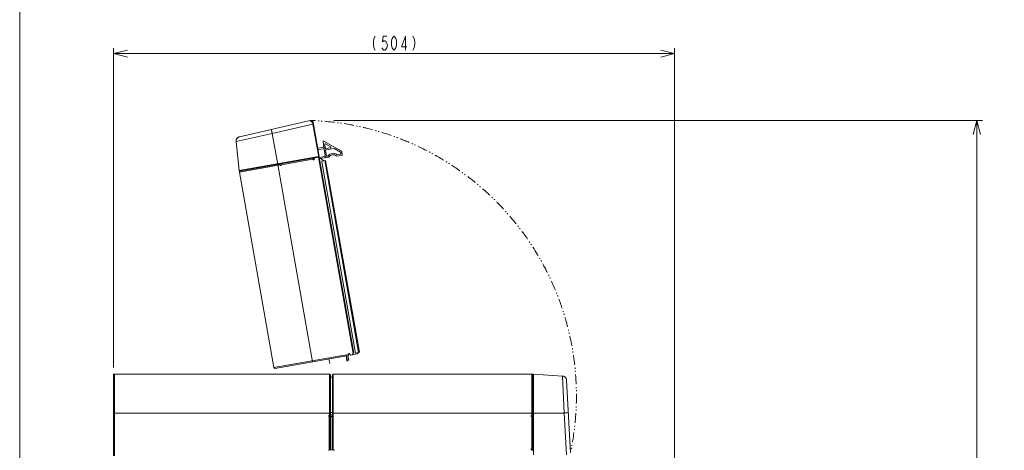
# Model space of a CAD drawing. Header units: millimetres. Extents: x 0 to 420, y -297 to 0.
# Tile 10 of 44: x 0 to 177, y -183 to -106. Entities that reach past the tile are written whole.
import ezdxf

# ---------------------------------------------------------------- set-up
doc = ezdxf.new("R2010")
doc.units = ezdxf.units.MM
doc.header["$MEASUREMENT"] = 0
for name, color, linetype, lineweight in [('レイヤー 1', 7, 'Continuous', 0), ('レイヤー 2', 7, 'Continuous', 0), ('レイヤー 3', 7, 'Continuous', 0)]:
    doc.layers.add(name, color=color, linetype=linetype, lineweight=lineweight)

# ---------------------------------------------------------------- blocks, each defined once
blk = doc.blocks.new('Block_2')
at = {"layer": 'レイヤー 1', "color": 18, "lineweight": 18, "true_color": 0x000000}
for p, q in [((16.86, -169.72), (16.86, -184.26)), ((17.02, -169.56), (17.02, -184.26)), ((55.7, -169.56), (17.02, -169.56)), ((55.7, -176.96), (55.7, -169.56)), ((55.86, -176.96), (55.86, -169.72)), ((55.86, -169.86), (55.88, -170.12)), ((56.22, -169.72), (56.22, -183.16)), ((56.38, -169.56), (56.38, -183.16)), ((92.08, -169.56), (56.38, -169.56)), ((92.08, -176.96), (92.08, -169.56)), ((92.24, -169.66), (92.24, -183.3)), ((92.35, -169.56), (92.35, -184.06)), ((97.58, -169.92), (92.35, -169.56)), ((55.86, -170.12), (55.88, -170.12)), ((55.86, -170.12), (56.22, -170.12)), ((55.88, -170.09), (56.22, -170.09)), ((97.88, -176.56), (97.58, -169.92)), ((99, -183.69), (98.32, -170.68)), ((16.86, -176.56), (55.86, -176.56)), ((55.64, -177.19), (55.64, -176.96)), ((55.66, -176.96), (55.86, -176.96)), ((55.68, -177.2), (55.68, -176.96)), ((55.74, -177.2), (55.74, -176.96)), ((55.86, -176.48), (56.22, -176.48)), ((55.86, -176.91), (56.22, -176.91)), ((55.93, -177.2), (55.93, -176.91)), ((56.22, -176.56), (92.24, -176.56)), ((92.04, -176.96), (92.24, -176.96)), ((97.88, -176.56), (92.24, -176.56)), ((98.28, -184.06), (97.88, -176.56)), ((55.56, -177.06), (55.56, -177.1)), ((55.64, -183.16), (55.64, -177.19)), ((55.66, -177.2), (56.22, -177.2)), ((55.84, -177.2), (55.84, -183.16)), ((55.89, -177.2), (55.89, -183.16)), ((55.93, -177.2), (55.93, -183.16)), ((91.94, -177.06), (91.94, -177.1)), ((92.24, -177.2), (92.04, -177.2)), ((92.04, -177.2), (92.04, -182.96)), ((55.56, -183.26), (55.56, -183.3)), ((55.66, -183.16), (56.42, -183.16)), ((56.52, -183.3), (56.52, -183.26)), ((91.94, -183.06), (91.94, -183.1)), ((92.08, -183.02), (91.95, -183.02)), ((92.24, -182.96), (92.04, -182.96)), ((92.04, -183.2), (92.04, -183.02)), ((92.14, -183.2), (92.04, -183.2)), ((92.08, -183.2), (92.08, -182.96)), ((92.24, -183.16), (92.08, -183.16))]:
    blk.add_line(p, q, dxfattribs=at)
for points in [[(98.32, -170.68), (98.32, -170.64), (98.32, -170.62), (98.31, -170.6), (98.31, -170.58), (98.31, -170.55), (98.3, -170.53), (98.3, -170.51), (98.29, -170.49), (98.29, -170.48), (98.29, -170.46), (98.28, -170.44), (98.27, -170.42), (98.26, -170.4), (98.26, -170.39), (98.25, -170.37), (98.24, -170.35), (98.23, -170.33), (98.21, -170.31), (98.2, -170.28), (98.2, -170.28), (98.18, -170.26), (98.17, -170.24), (98.15, -170.22), (98.15, -170.22), (98.13, -170.2), (98.11, -170.18), (98.11, -170.18), (98.1, -170.16), (98.08, -170.14), (98.08, -170.14), (98.05, -170.12), (98.03, -170.1), (98.03, -170.1), (98.01, -170.08), (97.99, -170.06), (97.97, -170.05), (97.97, -170.05), (97.95, -170.03), (97.92, -170.02), (97.9, -170.01), (97.88, -170), (97.86, -169.99), (97.86, -169.98), (97.83, -169.98), (97.81, -169.97), (97.79, -169.96), (97.77, -169.95), (97.77, -169.95), (97.75, -169.95), (97.72, -169.94), (97.7, -169.94), (97.68, -169.93), (97.65, -169.93), (97.64, -169.93), (97.61, -169.92), (97.58, -169.92)], [(97.88, -176.56), (97.96, -176.55), (98.03, -176.55), (98.1, -176.54), (98.17, -176.54), (98.24, -176.54), (98.3, -176.53), (98.36, -176.53), (98.41, -176.53), (98.46, -176.52), (98.5, -176.52), (98.54, -176.52), (98.56, -176.52), (98.57, -176.52), (98.58, -176.52), (98.59, -176.52), (98.6, -176.52), (98.61, -176.52), (98.62, -176.51), (98.62, -176.51), (98.62, -176.51), (98.62, -176.51), (98.62, -176.51), (98.63, -176.51), (98.63, -176.51), (98.63, -176.51)]]:
    blk.add_lwpolyline(points, dxfattribs=at)
for points in [[(16.91, -169.6), (16.88, -169.63), (16.86, -169.67), (16.86, -169.72)], [(17.02, -169.56), (16.98, -169.56), (16.94, -169.57), (16.91, -169.6)], [(55.86, -169.72), (55.86, -169.63), (55.79, -169.56), (55.7, -169.56)], [(56.38, -169.56), (56.29, -169.56), (56.22, -169.63), (56.22, -169.72)], [(92.24, -169.72), (92.24, -169.63), (92.17, -169.56), (92.08, -169.56)], [(92.27, -169.58), (92.25, -169.6), (92.24, -169.63), (92.24, -169.66)], [(92.35, -169.56), (92.32, -169.55), (92.29, -169.56), (92.27, -169.58)], [(98.32, -170.68), (98.3, -170.27), (97.98, -169.95), (97.58, -169.92)], [(55.66, -176.96), (55.61, -176.96), (55.56, -177), (55.56, -177.06)], [(92.04, -176.96), (91.99, -176.96), (91.94, -177), (91.94, -177.06)], [(55.56, -177.1), (55.56, -177.12), (55.57, -177.15), (55.59, -177.17)], [(55.59, -177.17), (55.61, -177.19), (55.63, -177.2), (55.66, -177.2)], [(91.94, -177.1), (91.94, -177.15), (91.99, -177.2), (92.04, -177.2)], [(55.59, -183.19), (55.57, -183.2), (55.56, -183.23), (55.56, -183.26)], [(55.66, -183.16), (55.63, -183.16), (55.61, -183.17), (55.59, -183.19)], [(56.52, -183.26), (56.52, -183.2), (56.48, -183.16), (56.42, -183.16)], [(92.04, -182.96), (91.99, -182.96), (91.94, -183), (91.94, -183.06)], [(91.94, -183.1), (91.94, -183.15), (91.99, -183.2), (92.04, -183.2)], [(92.24, -183.3), (92.24, -183.24), (92.2, -183.2), (92.14, -183.2)]]:
    blk.add_open_spline(points, degree=3, dxfattribs=at)
blk = doc.blocks.new('Block_8')
at = {"layer": 'レイヤー 1', "color": 8, "lineweight": 18, "true_color": 0x808080}
for p, q in [((52.22, -123.97), (39.53, -126.9)), ((52.71, -124.63), (45.4, -126.31)), ((52.22, -123.97), (52.23, -123.98)), ((52.22, -123.97), (52.67, -124.39)), ((52.23, -123.98), (52.23, -123.98)), ((52.23, -123.98), (52.27, -124.01)), ((52.27, -124.01), (52.36, -124.1)), ((52.38, -124.01), (52.72, -124.24)), ((52.71, -124.63), (52.67, -124.39)), ((53.76, -130.57), (52.71, -124.63)), ((53.84, -130.45), (52.76, -124.3)), ((45.4, -126.31), (38.92, -127.77)), ((45.4, -126.31), (46.38, -131.87)), ((38.92, -127.77), (39.46, -132.98)), ((54.48, -128.84), (53.58, -128.97)), ((53.62, -129.21), (54.61, -129.06)), ((54.95, -130.69), (54.53, -127.82)), ((57.83, -129.5), (54.68, -127.72)), ((54.84, -128.27), (54.93, -128.91)), ((55.91, -128.69), (54.98, -128.17)), ((55.04, -129), (55.87, -128.87)), ((56.47, -129.03), (55.08, -129.23)), ((57.65, -129.67), (56.53, -129.04)), ((39.46, -132.98), (53.74, -130.46)), ((39.58, -133.07), (53.01, -130.7)), ((47.04, -131.96), (52.71, -130.96)), ((52.68, -130.76), (52.71, -130.96)), ((52.71, -130.92), (52.94, -130.88)), ((52.77, -130.91), (52.79, -131.04)), ((52.88, -130.72), (52.9, -130.88)), ((52.93, -130.82), (52.95, -130.91)), ((53.86, -130.55), (53.01, -130.7)), ((59.92, -165.85), (53.7, -130.58)), ((60.08, -165.83), (53.86, -130.55)), ((53.87, -130.61), (54.82, -130.47)), ((53.91, -130.84), (55.6, -130.59)), ((54.6, -131.2), (54.05, -130.82)), ((55, -129.35), (55.14, -130.32)), ((55.4, -130.38), (55.25, -130.4)), ((56.93, -130.4), (57.82, -130.27)), ((57.65, -130.05), (57.06, -130.13)), ((57.73, -129.93), (57.7, -129.74)), ((57.99, -130.04), (57.93, -129.64)), ((46.8, -131.96), (39.51, -133.24)), ((52.63, -167.34), (46.38, -131.87)), ((46.8, -132), (46.77, -131.8)), ((46.92, -132.08), (46.96, -132.07)), ((47.01, -131.76), (47.04, -131.96)), ((52.78, -131.01), (52.94, -130.99)), ((52.83, -131.04), (52.87, -131.03)), ((54.29, -131.39), (60.36, -165.78)), ((54.29, -131.39), (60.36, -165.78)), ((54.29, -131.39), (54.29, -131.39)), ((54.98, -131.17), (54.37, -131.27)), ((60.91, -165.68), (54.83, -131.19)), ((54.98, -131.17), (61.07, -165.65)), ((39.51, -133.24), (45.71, -168.4)), ((45.71, -168.4), (59.1, -166.04)), ((45.89, -168.53), (59.13, -166.2)), ((58.82, -167.22), (58.66, -166.28)), ((58.93, -167.22), (58.76, -166.26)), ((59.16, -167.15), (58.99, -166.22)), ((59.13, -166.2), (59.1, -166)), ((59.22, -165.88), (59.18, -165.88)), ((59.35, -166.06), (59.33, -165.96)), ((59.47, -166.14), (59.76, -166.09)), ((60.69, -165.92), (59.76, -166.09)), ((59.89, -165.88), (59.84, -166.02)), ((60.08, -165.83), (59.92, -165.85)), ((61.07, -165.65), (60.36, -165.78)), ((60.75, -165.88), (60.88, -165.7)), ((55.59, -166.82), (55.74, -167.68))]:
    blk.add_line(p, q, dxfattribs=at)
for points in [[(45.35, -126.14), (45.35, -126.13), (45.34, -126.08), (45.33, -126.02), (45.32, -125.97), (45.3, -125.92), (45.29, -125.87), (45.28, -125.82), (45.27, -125.78), (45.26, -125.74), (45.25, -125.71), (45.25, -125.68), (45.24, -125.65), (45.24, -125.63), (45.23, -125.62), (45.23, -125.61), (45.23, -125.61), (45.23, -125.6), (45.23, -125.6), (45.23, -125.59), (45.23, -125.59), (45.23, -125.59), (45.23, -125.59), (45.23, -125.59), (45.23, -125.59), (45.23, -125.59)], [(52.36, -124.1), (52.54, -124.27), (52.57, -124.29), (52.6, -124.32), (52.64, -124.36)], [(52.67, -124.39), (52.67, -124.39), (52.67, -124.37), (52.68, -124.36), (52.68, -124.34), (52.68, -124.33), (52.68, -124.31), (52.69, -124.3), (52.69, -124.3), (52.69, -124.29), (52.69, -124.28), (52.69, -124.27), (52.7, -124.26), (52.7, -124.26), (52.7, -124.26), (52.7, -124.25), (52.7, -124.25), (52.71, -124.25), (52.71, -124.24), (52.71, -124.24), (52.71, -124.24), (52.71, -124.24), (52.71, -124.24), (52.71, -124.24), (52.71, -124.24), (52.71, -124.24), (52.72, -124.24), (52.72, -124.24), (52.72, -124.24)], [(52.67, -124.39), (52.67, -124.39), (52.68, -124.39), (52.69, -124.39), (52.7, -124.39), (52.71, -124.39), (52.71, -124.39), (52.72, -124.39), (52.73, -124.39), (52.73, -124.39), (52.74, -124.39), (52.74, -124.39), (52.75, -124.39), (52.75, -124.39), (52.76, -124.39), (52.76, -124.39), (52.76, -124.39), (52.77, -124.4), (52.77, -124.4), (52.77, -124.4), (52.77, -124.4), (52.77, -124.4), (52.77, -124.4), (52.78, -124.4), (52.78, -124.41), (52.78, -124.41)], [(52.71, -124.63), (52.72, -124.62), (52.73, -124.62), (52.74, -124.62), (52.75, -124.62), (52.76, -124.62), (52.77, -124.62), (52.77, -124.62), (52.78, -124.62), (52.79, -124.61), (52.8, -124.61), (52.8, -124.61), (52.81, -124.61), (52.81, -124.61), (52.81, -124.61), (52.81, -124.61), (52.81, -124.61), (52.81, -124.61), (52.81, -124.61)], [(39.53, -126.9), (39.5, -126.91), (39.47, -126.92), (39.46, -126.92), (39.43, -126.93), (39.41, -126.94), (39.39, -126.95), (39.37, -126.95), (39.35, -126.96), (39.35, -126.96), (39.33, -126.97), (39.31, -126.99), (39.29, -127), (39.27, -127.01), (39.26, -127.01), (39.24, -127.03), (39.22, -127.04), (39.2, -127.06), (39.18, -127.07), (39.17, -127.09), (39.16, -127.09), (39.15, -127.11), (39.13, -127.13), (39.11, -127.15), (39.11, -127.15), (39.09, -127.17), (39.07, -127.19), (39.07, -127.19), (39.06, -127.22), (39.04, -127.24), (39.04, -127.24), (39.03, -127.26), (39.01, -127.29), (39.01, -127.29), (39, -127.31), (38.99, -127.34), (38.97, -127.36), (38.97, -127.36), (38.96, -127.38), (38.95, -127.41), (38.94, -127.43), (38.94, -127.46), (38.93, -127.48), (38.93, -127.48), (38.92, -127.5), (38.92, -127.53), (38.92, -127.55), (38.91, -127.57), (38.91, -127.57), (38.91, -127.6), (38.91, -127.62), (38.91, -127.64), (38.91, -127.67), (38.91, -127.69), (38.91, -127.71), (38.91, -127.73), (38.92, -127.77)], [(45.4, -126.31), (45.39, -126.31), (45.39, -126.29), (45.39, -126.27), (45.38, -126.26), (45.38, -126.24), (45.38, -126.23), (45.37, -126.21), (45.37, -126.19), (45.36, -126.17), (45.36, -126.15), (45.35, -126.14)], [(53.74, -130.46), (53.75, -130.46), (53.76, -130.46), (53.77, -130.46), (53.78, -130.46), (53.79, -130.46), (53.8, -130.45), (53.8, -130.45), (53.81, -130.45), (53.82, -130.45), (53.83, -130.45), (53.83, -130.45), (53.84, -130.45), (53.84, -130.45), (53.84, -130.45), (53.84, -130.45), (53.84, -130.45), (53.84, -130.45), (53.84, -130.45)]]:
    blk.add_lwpolyline(points, dxfattribs=at)
for points in [[(52.38, -124.01), (52.34, -123.97), (52.28, -123.96), (52.22, -123.97)], [(52.76, -124.3), (52.75, -124.28), (52.74, -124.25), (52.72, -124.24)], [(39.53, -126.9), (39.14, -127), (38.87, -127.37), (38.92, -127.77)], [(54.64, -128.61), (54.66, -128.72), (54.58, -128.82), (54.48, -128.84)], [(54.57, -127.73), (54.54, -127.75), (54.52, -127.79), (54.53, -127.82)], [(54.68, -127.72), (54.64, -127.7), (54.6, -127.71), (54.57, -127.73)], [(54.68, -129.08), (54.66, -129.06), (54.64, -129.06), (54.61, -129.06)], [(54.72, -129.15), (54.72, -129.12), (54.7, -129.1), (54.68, -129.08)], [(54.88, -128.18), (54.85, -128.2), (54.83, -128.24), (54.84, -128.27)], [(54.98, -128.17), (54.95, -128.15), (54.91, -128.15), (54.88, -128.18)], [(54.93, -128.91), (54.94, -128.97), (54.99, -129.01), (55.04, -129)], [(55.95, -128.79), (55.95, -128.84), (55.91, -128.87), (55.87, -128.87)], [(55.91, -128.69), (55.94, -128.71), (55.96, -128.75), (55.95, -128.79)], [(56.53, -129.04), (56.51, -129.03), (56.49, -129.03), (56.47, -129.03)], [(52.71, -130.96), (52.72, -130.98), (52.73, -131.01), (52.75, -131.02)], [(52.95, -130.91), (52.96, -130.97), (52.92, -131.02), (52.87, -131.03)], [(53.01, -130.7), (52.96, -130.71), (52.92, -130.76), (52.93, -130.82)], [(53.83, -130.53), (53.81, -130.55), (53.79, -130.56), (53.76, -130.57)], [(53.84, -130.45), (53.85, -130.48), (53.84, -130.51), (53.83, -130.53)], [(54.88, -130.43), (54.87, -130.45), (54.84, -130.46), (54.82, -130.47)], [(54.9, -130.35), (54.9, -130.38), (54.9, -130.41), (54.88, -130.43)], [(55.01, -129.27), (55, -129.3), (54.99, -129.32), (55, -129.35)], [(55.08, -129.23), (55.05, -129.24), (55.03, -129.25), (55.01, -129.27)], [(55.14, -130.32), (55.15, -130.37), (55.2, -130.41), (55.25, -130.4)], [(55.4, -130.38), (55.43, -130.38), (55.45, -130.36), (55.47, -130.34)], [(56.18, -129.89), (55.89, -129.93), (55.63, -130.1), (55.47, -130.34)], [(56.21, -130.13), (55.94, -130.17), (55.71, -130.34), (55.6, -130.59)], [(56.99, -130.11), (56.76, -129.93), (56.47, -129.85), (56.18, -129.89)], [(56.93, -130.4), (56.75, -130.19), (56.48, -130.09), (56.21, -130.13)], [(56.99, -130.11), (57.01, -130.13), (57.04, -130.14), (57.06, -130.13)], [(57.7, -129.74), (57.7, -129.71), (57.68, -129.69), (57.65, -129.67)], [(57.73, -129.93), (57.74, -129.99), (57.7, -130.04), (57.65, -130.05)], [(57.99, -130.04), (58, -130.15), (57.93, -130.25), (57.82, -130.27)], [(57.93, -129.64), (57.92, -129.58), (57.88, -129.53), (57.83, -129.5)], [(46.8, -132), (46.81, -132.05), (46.87, -132.09), (46.92, -132.08)], [(47.02, -132.03), (47.01, -132.05), (46.99, -132.07), (46.96, -132.07)], [(47.04, -131.96), (47.05, -131.98), (47.04, -132.01), (47.02, -132.03)], [(52.75, -131.02), (52.78, -131.04), (52.8, -131.04), (52.83, -131.04)], [(54.37, -131.27), (54.32, -131.28), (54.28, -131.33), (54.29, -131.39)], [(54.37, -131.27), (54.32, -131.28), (54.28, -131.33), (54.29, -131.39)], [(54.6, -131.2), (54.62, -131.22), (54.64, -131.23), (54.67, -131.22)], [(39.46, -132.98), (39.47, -133.01), (39.48, -133.03), (39.5, -133.05)], [(39.5, -133.05), (39.53, -133.07), (39.55, -133.07), (39.58, -133.07)], [(39.54, -133.12), (39.51, -133.16), (39.5, -133.2), (39.51, -133.24)], [(39.64, -133.06), (39.6, -133.07), (39.56, -133.09), (39.54, -133.12)], [(59.11, -165.93), (59.1, -165.95), (59.09, -165.97), (59.1, -166)], [(59.18, -165.88), (59.15, -165.89), (59.13, -165.9), (59.11, -165.93)], [(59.29, -165.89), (59.27, -165.88), (59.24, -165.87), (59.22, -165.88)], [(59.33, -165.96), (59.33, -165.93), (59.31, -165.91), (59.29, -165.89)], [(59.35, -166.06), (59.36, -166.11), (59.41, -166.15), (59.47, -166.14)], [(59.76, -166.09), (59.8, -166.08), (59.83, -166.06), (59.84, -166.02)], [(59.92, -165.85), (59.91, -165.86), (59.9, -165.87), (59.89, -165.88)], [(60.69, -165.92), (60.71, -165.92), (60.73, -165.9), (60.75, -165.88)], [(60.9, -165.68), (60.89, -165.68), (60.88, -165.69), (60.88, -165.7)], [(45.71, -168.4), (45.72, -168.44), (45.74, -168.48), (45.78, -168.5)], [(45.78, -168.5), (45.81, -168.53), (45.85, -168.54), (45.89, -168.53)]]:
    blk.add_open_spline(points, degree=3, dxfattribs=at)
blk = doc.blocks.new('Block_18')
at = {"layer": 'レイヤー 2', "color": 18, "lineweight": 18, "true_color": 0x000000}
for points in [[(63.91, -108.83), (63.69, -109.25), (63.58, -109.87), (63.58, -110.29), (63.69, -110.91), (63.91, -111.33)], [(65.99, -108.83), (65.33, -108.83), (65.22, -109.87), (65.44, -109.66), (65.66, -109.66), (65.88, -109.87), (65.99, -110.08), (66.1, -110.5), (65.99, -110.91), (65.88, -111.12), (65.66, -111.33), (65.44, -111.33), (65.22, -111.12), (65.11, -110.91)], [(67.3, -111.33), (67.08, -111.12), (66.97, -110.91), (66.86, -110.5), (66.86, -109.66), (66.97, -109.25), (67.08, -109.04), (67.3, -108.83), (67.52, -109.04), (67.63, -109.25), (67.74, -109.66), (67.74, -110.5), (67.63, -110.91), (67.52, -111.12), (67.3, -111.33)], [(69.38, -111.33), (69.38, -108.83), (68.61, -110.71), (69.6, -110.71)], [(70.69, -108.83), (70.91, -109.25), (71.02, -109.87), (71.02, -110.29), (70.91, -110.91), (70.69, -111.33)]]:
    blk.add_lwpolyline(points, dxfattribs=at)

msp = doc.modelspace()

# ---------------------------------------------------------------- linework, layer by layer
at = {"layer": 'レイヤー 1', "color": 8, "lineweight": 18, "true_color": 0x808080}
for points in [[(52.28, -123.97), (52.57, -123.98), (52.86, -123.99), (53.15, -124.01)], [(53.67, -124.04), (53.69, -124.04), (53.71, -124.04), (53.73, -124.04)], [(53.73, -124.04), (53.77, -124.04), (53.8, -124.05), (53.84, -124.05)], [(54.19, -124.07), (54.25, -124.08), (54.31, -124.08), (54.36, -124.09)], [(54.88, -124.13), (54.98, -124.14), (55.08, -124.15), (55.17, -124.16)], [(55.17, -124.16), (55.65, -124.2), (56.14, -124.25), (56.62, -124.31)], [(57.13, -124.38), (57.19, -124.39), (57.25, -124.39), (57.31, -124.4)], [(57.65, -124.45), (57.71, -124.46), (57.77, -124.47), (57.82, -124.48)], [(58.34, -124.55), (58.72, -124.62), (59.1, -124.68), (59.48, -124.75)], [(59.48, -124.75), (59.67, -124.79), (59.86, -124.82), (60.05, -124.86)], [(60.57, -124.96), (60.62, -124.97), (60.68, -124.98), (60.74, -125)], [(61.08, -125.07), (61.13, -125.08), (61.19, -125.09), (61.25, -125.11)], [(61.76, -125.22), (61.94, -125.27), (62.13, -125.31), (62.32, -125.36)], [(62.32, -125.36), (62.7, -125.45), (63.07, -125.54), (63.45, -125.65)], [(63.95, -125.78), (64, -125.8), (64.06, -125.82), (64.12, -125.83)], [(64.45, -125.93), (64.51, -125.94), (64.56, -125.96), (64.62, -125.98)], [(65.12, -126.13), (65.58, -126.27), (66.04, -126.42), (66.5, -126.57)], [(66.5, -126.57), (66.59, -126.61), (66.68, -126.64), (66.77, -126.67)], [(67.27, -126.84), (67.32, -126.86), (67.37, -126.88), (67.43, -126.9)], [(67.76, -127.02), (67.79, -127.03), (67.83, -127.05), (67.86, -127.06)], [(67.86, -127.06), (67.88, -127.07), (67.9, -127.08), (67.92, -127.08)], [(68.41, -127.27), (68.68, -127.37), (68.95, -127.48), (69.22, -127.59)], [(69.22, -127.59), (69.49, -127.7), (69.75, -127.81), (70.02, -127.92)], [(70.5, -128.13), (70.52, -128.14), (70.53, -128.15), (70.55, -128.15)], [(70.55, -128.15), (70.59, -128.17), (70.62, -128.19), (70.66, -128.2)], [(70.98, -128.34), (71.03, -128.37), (71.08, -128.39), (71.13, -128.42)], [(71.61, -128.64), (71.7, -128.68), (71.78, -128.72), (71.87, -128.76)], [(71.87, -128.76), (72.31, -128.97), (72.74, -129.18), (73.17, -129.4)], [(73.63, -129.64), (73.69, -129.67), (73.74, -129.7), (73.79, -129.73)], [(74.1, -129.89), (74.15, -129.92), (74.2, -129.95), (74.25, -129.97)], [(74.71, -130.23), (75.04, -130.41), (75.38, -130.61), (75.71, -130.8)], [(75.71, -130.8), (75.88, -130.9), (76.05, -131), (76.21, -131.1)], [(76.66, -131.37), (76.71, -131.4), (76.75, -131.44), (76.8, -131.47)], [(77.1, -131.65), (77.15, -131.68), (77.2, -131.71), (77.25, -131.75)], [(77.68, -132.03), (77.85, -132.13), (78.01, -132.24), (78.17, -132.35)], [(78.17, -132.35), (78.49, -132.57), (78.81, -132.78), (79.12, -133.01)], [(79.55, -133.31), (79.6, -133.35), (79.64, -133.38), (79.69, -133.41)], [(79.97, -133.62), (80.02, -133.65), (80.06, -133.69), (80.11, -133.72)], [(80.53, -134.04), (80.91, -134.33), (81.29, -134.63), (81.67, -134.93)], [(81.67, -134.93), (81.74, -134.99), (81.82, -135.05), (81.89, -135.11)], [(82.3, -135.45), (82.34, -135.48), (82.39, -135.52), (82.43, -135.56)], [(82.7, -135.78), (82.73, -135.81), (82.76, -135.83), (82.78, -135.86)], [(82.78, -135.86), (82.8, -135.87), (82.81, -135.89), (82.83, -135.9)], [(83.22, -136.24), (83.44, -136.43), (83.66, -136.62), (83.87, -136.82)], [(83.87, -136.82), (84.09, -137.02), (84.3, -137.21), (84.51, -137.41)], [(84.89, -137.77), (84.9, -137.78), (84.92, -137.8), (84.93, -137.81)], [(84.93, -137.81), (84.96, -137.84), (84.99, -137.87), (85.01, -137.89)], [(85.26, -138.14), (85.31, -138.18), (85.35, -138.22), (85.39, -138.26)], [(85.76, -138.63), (85.83, -138.7), (85.89, -138.76), (85.96, -138.83)], [(85.96, -138.83), (86.3, -139.18), (86.63, -139.53), (86.96, -139.89)], [(87.31, -140.27), (87.35, -140.31), (87.39, -140.36), (87.43, -140.4)], [(87.66, -140.66), (87.7, -140.7), (87.74, -140.75), (87.78, -140.79)], [(88.12, -141.19), (88.37, -141.48), (88.62, -141.78), (88.86, -142.08)], [(88.86, -142.08), (88.99, -142.23), (89.11, -142.38), (89.23, -142.53)], [(89.55, -142.94), (89.59, -142.98), (89.62, -143.03), (89.66, -143.07)], [(89.87, -143.35), (89.91, -143.4), (89.94, -143.44), (89.98, -143.49)], [(90.29, -143.91), (90.41, -144.06), (90.52, -144.22), (90.64, -144.37)], [(90.64, -144.37), (90.86, -144.69), (91.09, -145), (91.31, -145.32)], [(91.6, -145.75), (91.63, -145.8), (91.67, -145.85), (91.7, -145.9)], [(91.89, -146.19), (91.92, -146.23), (91.95, -146.28), (91.99, -146.33)], [(92.27, -146.77), (92.53, -147.18), (92.79, -147.59), (93.03, -148)], [(93.03, -148), (93.08, -148.09), (93.13, -148.17), (93.18, -148.25)], [(93.45, -148.7), (93.48, -148.75), (93.5, -148.8), (93.53, -148.85)], [(93.7, -149.16), (93.72, -149.19), (93.74, -149.22), (93.76, -149.26)], [(93.76, -149.26), (93.77, -149.28), (93.78, -149.29), (93.79, -149.31)], [(94.04, -149.77), (94.18, -150.02), (94.32, -150.28), (94.45, -150.53)], [(94.45, -150.53), (94.59, -150.79), (94.72, -151.05), (94.85, -151.31)], [(95.08, -151.78), (95.09, -151.8), (95.1, -151.81), (95.1, -151.83)], [(95.1, -151.83), (95.12, -151.86), (95.14, -151.9), (95.16, -151.93)], [(95.31, -152.25), (95.33, -152.3), (95.36, -152.35), (95.38, -152.41)], [(95.6, -152.88), (95.64, -152.97), (95.68, -153.06), (95.72, -153.14)], [(95.72, -153.14), (95.92, -153.59), (96.11, -154.03), (96.29, -154.48)], [(96.49, -154.96), (96.51, -155.01), (96.54, -155.07), (96.56, -155.12)], [(96.69, -155.45), (96.71, -155.5), (96.73, -155.55), (96.75, -155.61)], [(96.93, -156.1), (97.07, -156.46), (97.2, -156.82), (97.33, -157.19)], [(97.33, -157.19), (97.39, -157.37), (97.45, -157.55), (97.52, -157.74)], [(97.68, -158.23), (97.7, -158.29), (97.71, -158.34), (97.73, -158.4)], [(97.84, -158.73), (97.85, -158.79), (97.87, -158.84), (97.89, -158.9)], [(98.04, -159.4), (98.09, -159.58), (98.15, -159.77), (98.2, -159.95)], [(98.2, -159.95), (98.31, -160.33), (98.41, -160.7), (98.5, -161.07)], [(98.63, -161.58), (98.65, -161.64), (98.66, -161.69), (98.67, -161.75)], [(98.75, -162.09), (98.77, -162.15), (98.78, -162.2), (98.79, -162.26)], [(98.91, -162.77), (99.01, -163.24), (99.11, -163.71), (99.2, -164.19)], [(99.2, -164.19), (99.22, -164.28), (99.24, -164.38), (99.26, -164.47)], [(99.35, -164.99), (99.36, -165.05), (99.37, -165.1), (99.38, -165.16)], [(99.43, -165.5), (99.44, -165.54), (99.45, -165.58), (99.45, -165.62)], [(99.45, -165.62), (99.46, -165.64), (99.46, -165.66), (99.46, -165.67)], [(99.54, -166.19), (99.58, -166.48), (99.62, -166.77), (99.66, -167.05)], [(99.66, -167.05), (99.7, -167.34), (99.73, -167.63), (99.77, -167.92)], [(99.82, -168.44), (99.82, -168.46), (99.83, -168.48), (99.83, -168.49)], [(99.83, -168.49), (99.83, -168.53), (99.84, -168.57), (99.84, -168.61)], [(99.87, -168.96), (99.88, -169.01), (99.88, -169.07), (99.89, -169.13)], [(99.93, -169.65), (99.94, -169.75), (99.94, -169.84), (99.95, -169.94)], [(99.95, -169.94), (99.99, -170.42), (100.01, -170.91), (100.03, -171.39)], [(100.05, -171.91), (100.05, -171.97), (100.06, -172.03), (100.06, -172.08)], [(100.07, -172.43), (100.07, -172.49), (100.07, -172.55), (100.07, -172.61)], [(100.08, -173.13), (100.08, -173.52), (100.08, -173.9), (100.07, -174.29)], [(100.07, -174.29), (100.07, -174.48), (100.06, -174.68), (100.06, -174.87)], [(99.98, -176.61), (99.96, -176.8), (99.95, -177), (99.94, -177.19)], [(100.02, -175.91), (100.01, -175.97), (100.01, -176.03), (100.01, -176.09)], [(100.04, -175.39), (100.04, -175.45), (100.03, -175.51), (100.03, -175.57)], [(99.94, -177.19), (99.91, -177.57), (99.87, -177.96), (99.83, -178.34)], [(99.63, -180.07), (99.57, -180.55), (99.5, -181.03), (99.42, -181.51)], [(99.72, -179.38), (99.71, -179.44), (99.71, -179.5), (99.7, -179.56)], [(99.78, -178.86), (99.77, -178.92), (99.77, -178.98), (99.76, -179.04)], [(99.42, -181.51), (99.4, -181.6), (99.39, -181.7), (99.37, -181.79)], [(99.16, -182.94), (99.16, -182.96), (99.15, -182.97), (99.15, -182.99)], [(99.18, -182.82), (99.18, -182.86), (99.17, -182.9), (99.16, -182.94)], [(99.28, -182.31), (99.27, -182.37), (99.26, -182.42), (99.25, -182.48)]]:
    msp.add_open_spline(points, degree=3, dxfattribs=at)
at = {"layer": 'レイヤー 2', "color": 18, "lineweight": 9, "true_color": 0x000000}
for p, q in [((16.86, -168.4), (16.86, -110.96)), ((117.74, -186.59), (117.74, -110.96)), ((16.86, -111.96), (117.74, -111.96)), ((56.47, -123.97), (173.06, -123.97)), ((172.06, -253.56), (172.06, -123.97))]:
    msp.add_line(p, q, dxfattribs=at)
for points in [[(19.36, -111.31), (16.86, -111.96), (19.36, -112.61)], [(115.24, -112.61), (117.74, -111.96), (115.24, -111.31)], [(172.71, -126.47), (172.06, -123.97), (171.41, -126.47)]]:
    msp.add_lwpolyline(points, dxfattribs=at)
at = {"layer": 'レイヤー 3'}
msp.add_lwpolyline([(420, -297), (0, -297), (0, 0), (420, 0)], close=True, dxfattribs=at)

# ---------------------------------------------------------------- block references
at = {"layer": 'レイヤー 1'}
for name in ['Block_8', 'Block_2']:
    msp.add_blockref(name, (0, 0), dxfattribs=at)
at = {"layer": 'レイヤー 2'}
msp.add_blockref('Block_18', (0, 0), dxfattribs=at)

doc.saveas('drawing.dxf')
